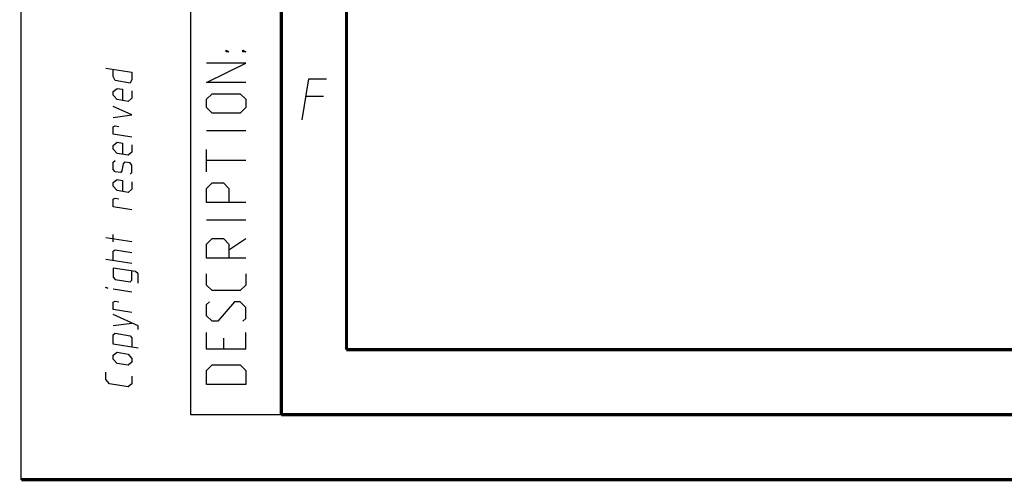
# Model space of a CAD drawing. Extents: x 0 to 420, y 0 to 297.
# Tile 1 of 75: x 0 to 76, y 0 to 35. Entities that reach past the tile are written whole.
import ezdxf

# ---------------------------------------------------------------- set-up
doc = ezdxf.new("R2010")
doc.units = 0
doc.header["$LTSCALE"] = 23.1
doc.layers.get('0').update_dxf_attribs({"linetype": 'CONTINUOUS'})

msp = doc.modelspace()

# ---------------------------------------------------------------- linework, layer by layer
at = {"color": 7, "linetype": 'CONTINUOUS'}
for p, q in [((0, 0), (0, 297)), ((25, 10), (25, 10)), ((409.86, 10.074), (25.007, 10.013))]:
    msp.add_line(p, q, dxfattribs=at)
at = {"color": 2, "linetype": 'CONTINUOUS'}
for p, q in [((13, 292), (13, 5)), ((20, 292), (20, 5)), ((23.233, 29.475), (21.883, 29.475)), ((17.25, 26.821), (14.25, 26.821)), ((14.25, 23.679), (14.25, 25.393)), ((17.25, 24.536), (14.25, 24.536)), ((17.25, 19.964), (14.25, 19.964)), ((8.5, 18.282), (6.5, 18.609)), ((7.071, 18.277), (7.071, 18.849)), ((15.964, 17.679), (17.25, 18.536)), ((8.5, 16.616), (6.5, 16.942)), ((8.5, 14.425), (7.071, 14.658)), ((7.071, 11.849), (8.5, 12.044)), ((15.536, 10.893), (15.536, 10.036)), ((17.25, 10.036), (17.25, 11.321)), ((13, 5), (20, 5))]:
    msp.add_line(p, q, dxfattribs=at)
at = {"color": 7, "linetype": 'CONTINUOUS', "const_width": 0.25}
for points in [[(20, 292), (20, 5)], [(25, 10), (25, 287)], [(409.831, 10.048), (25, 10)], [(20, 5), (415, 5)], [(420, 0), (0, 0)]]:
    msp.add_lwpolyline(points, dxfattribs=at)
at = {"color": 2, "linetype": 'CONTINUOUS'}
for points in [[(15.964, 32.893), (15.75, 32.893), (15.75, 33.036), (15.964, 32.893)], [(17.25, 32.893), (17.036, 32.893), (17.036, 33.036), (17.25, 32.893)], [(17.25, 30.536), (14.25, 30.536), (17.25, 32.036), (14.25, 32.036)], [(6.5, 31.656), (8.5, 31.33), (8.5, 30.759), (8.357, 30.496), (7.214, 30.683), (7.071, 30.992), (7.071, 31.563)], [(21.589, 27.675), (22.104, 30.825), (23.454, 30.825)], [(8.5, 29.901), (8.5, 29.33), (8.214, 29.091), (7.357, 29.231), (7.071, 29.563), (7.071, 29.849), (7.357, 30.088), (7.786, 30.018), (7.786, 29.161)], [(16.821, 28.179), (14.679, 28.179), (14.25, 28.607), (14.25, 29.25), (14.679, 29.679), (16.821, 29.679), (17.25, 29.25), (17.25, 28.607), (16.821, 28.179)], [(7.071, 27.849), (8.5, 28.044), (7.071, 28.706)], [(8.5, 26.33), (7.071, 26.563), (7.071, 27.135), (7.214, 27.207), (7.5, 27.16)], [(8.5, 25.759), (8.5, 25.187), (8.214, 24.948), (7.357, 25.088), (7.071, 25.42), (7.071, 25.706), (7.357, 25.945), (7.786, 25.875), (7.786, 25.018)], [(8.357, 23.496), (8.5, 23.616), (8.5, 24.187), (8.357, 24.353), (7.929, 24.423), (7.833, 24.296), (7.738, 23.74), (7.643, 23.613), (7.214, 23.683), (7.071, 23.849), (7.071, 24.42), (7.214, 24.54)], [(8.5, 22.901), (8.5, 22.33), (8.214, 22.091), (7.357, 22.231), (7.071, 22.563), (7.071, 22.849), (7.357, 23.088), (7.786, 23.018), (7.786, 22.161)], [(17.25, 21.321), (14.25, 21.321), (14.25, 22.393), (14.679, 22.821), (15.536, 22.821), (15.964, 22.393), (15.964, 21.321)], [(8.5, 20.759), (7.071, 20.992), (7.071, 21.563), (7.214, 21.635), (7.5, 21.588)], [(17.25, 17.036), (14.25, 17.036), (14.25, 18.107), (14.679, 18.536), (15.536, 18.536), (15.964, 18.107), (15.964, 17.036)], [(7.071, 16.849), (7.071, 17.563), (7.214, 17.683), (8.5, 17.473)], [(8.976, 15.109), (8.976, 15.824), (8.786, 15.998), (7.071, 16.277), (7.071, 15.563), (7.214, 15.397), (8.357, 15.21), (8.5, 15.33), (8.5, 16.044)], [(17.25, 15.821), (17.25, 14.964), (16.821, 14.536), (14.679, 14.536), (14.25, 14.964), (14.25, 15.821)], [(6.643, 14.728), (6.5, 14.752), (6.5, 14.799), (6.643, 14.728)], [(8.5, 12.854), (7.071, 13.087), (7.071, 13.658), (7.214, 13.73), (7.5, 13.684)], [(17.036, 12.179), (17.25, 12.393), (17.25, 13.25), (16.821, 13.679), (16.393, 13.679), (15.107, 12.179), (14.679, 12.179), (14.25, 12.607), (14.25, 13.464), (14.464, 13.679)], [(8.976, 11.538), (8.976, 11.824), (7.071, 12.706)], [(8.976, 10.109), (7.071, 10.42), (7.071, 11.135), (7.214, 11.254), (8.357, 11.068), (8.5, 10.901), (8.5, 10.187)], [(17.25, 10.036), (14.25, 10.036), (14.25, 11.321)], [(8.214, 8.805), (7.357, 8.945), (7.071, 9.277), (7.071, 9.563), (7.357, 9.802), (8.214, 9.662), (8.5, 9.33), (8.5, 9.044), (8.214, 8.805)], [(17.25, 7.321), (14.25, 7.321), (14.25, 8.393), (14.679, 8.821), (16.821, 8.821), (17.25, 8.393), (17.25, 7.321)], [(8.5, 7.949), (8.5, 7.378), (8.214, 7.138), (6.786, 7.372), (6.5, 7.704), (6.5, 8.276)]]:
    msp.add_lwpolyline(points, dxfattribs=at)

doc.saveas('drawing.dxf')
